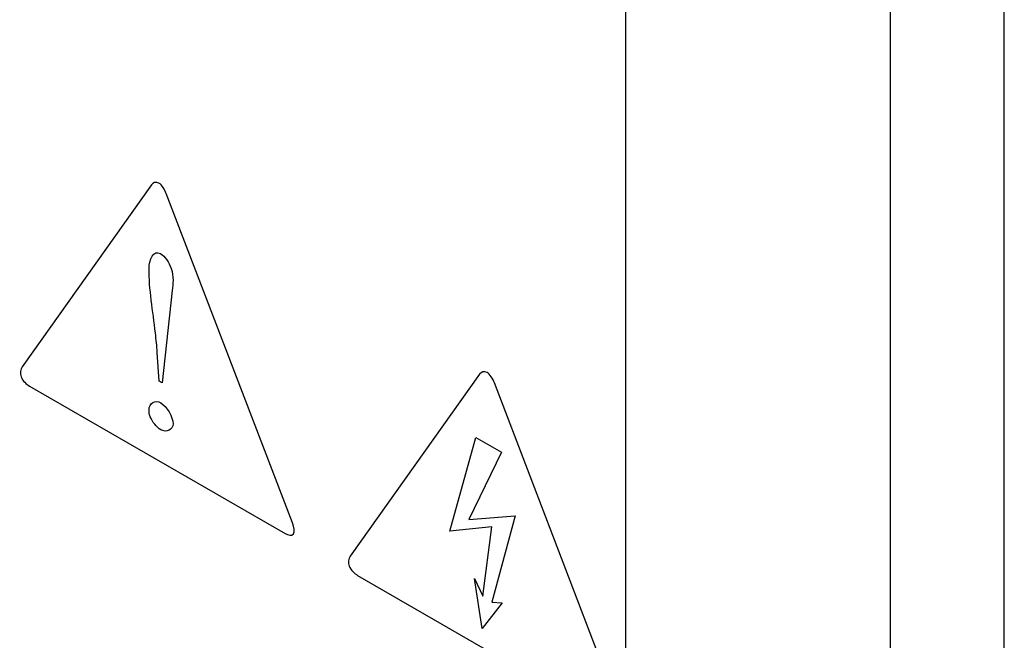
# Model space of a CAD drawing. Header units: inches. Extents: x 0 to 34, y 0 to 22.
# Tile 8 of 127: x 5.187 to 5.549, y 6.504 to 6.732. Entities that reach past the tile are written whole.
import ezdxf

# ---------------------------------------------------------------- set-up
doc = ezdxf.new("R2010")
doc.units = ezdxf.units.IN
doc.header["$LTSCALE"] = 1.87
doc.header["$MEASUREMENT"] = 0
doc.layers.get('0').update_dxf_attribs({"linetype": 'CONTINUOUS'})

msp = doc.modelspace()

# ---------------------------------------------------------------- linework, layer by layer
at = {"color": 7, "linetype": 'CONTINUOUS'}
for p, q in [((5.5488008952, 5.9802454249), (5.5488008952, 7.5898812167)), ((5.5070426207, 5.9974003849), (5.5070426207, 7.5727262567)), ((5.4096066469, 7.5075755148), (5.4096066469, 6.175067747))]:
    msp.add_line(p, q, dxfattribs=at)
at = {"color": 40, "linetype": 'CONTINUOUS'}
for p, q in [((5.2354825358, 6.6715215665), (5.1879386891, 6.6045939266)), ((5.2873060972, 6.5472524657), (5.2409179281, 6.6683529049)), ((5.2430807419, 6.6327619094), (5.239402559, 6.5987148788)), ((5.2383379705, 6.5993295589), (5.2376043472, 6.6099525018)), ((5.3560381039, 6.6019171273), (5.3084920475, 6.5349879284)), ((5.239402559, 6.5987148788), (5.2383379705, 6.5993295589)), ((5.4078570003, 6.4776478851), (5.3614712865, 6.5987469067)), ((5.190652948, 6.5975838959), (5.2845464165, 6.5433709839)), ((5.3451525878, 6.5442689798), (5.3546211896, 6.5786989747)), ((5.3546211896, 6.5786989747), (5.3640870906, 6.5732334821)), ((5.3640870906, 6.5732334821), (5.3520171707, 6.5485044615)), ((5.3520171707, 6.5485044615), (5.369057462, 6.549869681)), ((5.369057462, 6.549869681), (5.3605385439, 6.5181691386)), ((5.3605385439, 6.5457700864), (5.3451525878, 6.5442689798)), ((5.3572225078, 6.5203550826), (5.3605385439, 6.5457700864)), ((5.3112038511, 6.5279793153), (5.4050973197, 6.4737664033)), ((5.3541463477, 6.5267782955), (5.3572225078, 6.5203550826)), ((5.3569875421, 6.5084685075), (5.3541463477, 6.5267782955)), ((5.3643245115, 6.5178962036), (5.3569875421, 6.5084685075)), ((5.3605385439, 6.5181691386), (5.3643245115, 6.5178962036))]:
    msp.add_line(p, q, dxfattribs=at)
for points, knots in [([(5.2409179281, 6.6683529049), (5.2403680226, 6.6697896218), (5.2382154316, 6.6733160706), (5.2360440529, 6.6723104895), (5.2354825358, 6.6715215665)], [0, 0, 0, 0, 0.4997247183, 1, 1, 1, 1]), ([(5.2388295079, 6.646267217), (5.2404154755, 6.6453514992), (5.244118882, 6.6395752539), (5.2433553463, 6.6352092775), (5.2430807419, 6.6327619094)], [0, 0, 0, 0, 0.4109278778, 1, 1, 1, 1]), ([(5.2376043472, 6.6099525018), (5.2374368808, 6.6123016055), (5.2364256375, 6.6225772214), (5.2345760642, 6.6332853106), (5.2345760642, 6.64079115)], [0, 0, 0, 0, 0.2314736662, 1, 1, 1, 1]), ([(5.1879386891, 6.6045939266), (5.1873786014, 6.6038036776), (5.1867533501, 6.6008672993), (5.1895371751, 6.5982281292), (5.190652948, 6.5975838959)], [0, 0, 0, 0, 0.4998944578, 1, 1, 1, 1]), ([(5.3614712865, 6.5987469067), (5.3609204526, 6.6001841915), (5.3587695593, 6.6037092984), (5.3565979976, 6.6027061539), (5.3560381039, 6.6019171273)], [0, 0, 0, 0, 0.5001559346, 1, 1, 1, 1]), ([(5.2389134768, 6.5815253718), (5.2374192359, 6.5823881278), (5.2349580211, 6.5852661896), (5.2345760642, 6.5880715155), (5.2345760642, 6.5888454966)], [0, 0, 0, 0, 0.6903241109, 1, 1, 1, 1]), ([(5.2845464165, 6.5433709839), (5.2856666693, 6.542724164), (5.2884472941, 6.5421615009), (5.2878590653, 6.5458077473), (5.2873060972, 6.5472524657)], [0, 0, 0, 0, 0.499917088, 1, 1, 1, 1]), ([(5.3084920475, 6.5349879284), (5.3079312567, 6.5341985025), (5.3073052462, 6.5312627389), (5.3100884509, 6.5286233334), (5.3112038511, 6.5279793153)], [0, 0, 0, 0, 0.4999870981, 1, 1, 1, 1])]:
    msp.add_open_spline(points, degree=3, knots=knots, dxfattribs=at)
for points in [[(5.2345760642, 6.64079115), (5.2345760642, 6.6439009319), (5.2361362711, 6.6478222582), (5.2388295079, 6.646267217)], [(5.2345760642, 6.5888454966), (5.2345760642, 6.5912283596), (5.2368497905, 6.5926336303), (5.2389134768, 6.5914420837)], [(5.2389134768, 6.5914420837), (5.2410150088, 6.5902286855), (5.2434114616, 6.5861706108), (5.2434114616, 6.5837440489)], [(5.2434114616, 6.5837440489), (5.2434114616, 6.5813831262), (5.2409581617, 6.5803447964), (5.2389134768, 6.5815253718)]]:
    msp.add_open_spline(points, degree=3, dxfattribs=at)

doc.saveas('drawing.dxf')
